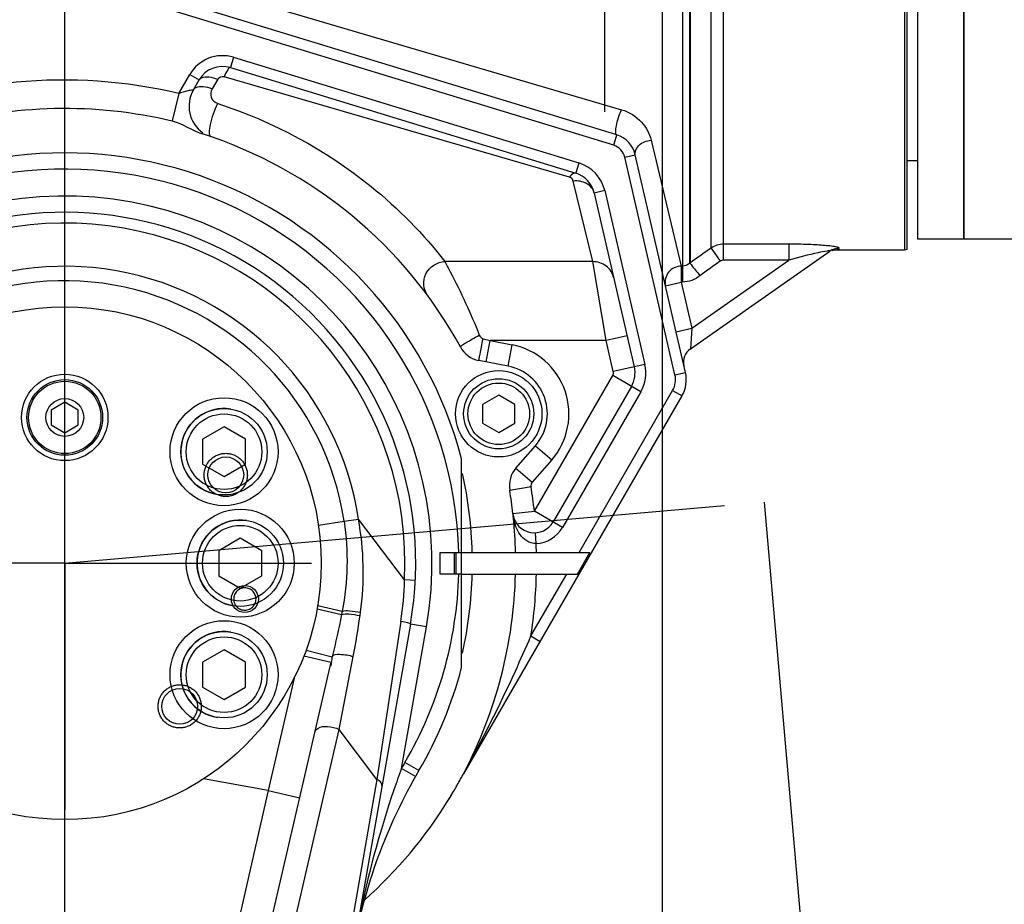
# Model space of a CAD drawing. Header units: millimetres. Extents: x 0 to 5945, y 0 to 4205.
# Tile 65 of 76: x 3242 to 3425, y 3215 to 3379. Entities that reach past the tile are written whole.
import ezdxf

# ---------------------------------------------------------------- set-up
doc = ezdxf.new("R2010")
doc.units = ezdxf.units.MM
doc.header["$LTSCALE"] = 326.975
doc.linetypes.add('CENTER', pattern=[0.6, 0.375, -0.075, 0.075, -0.075])
doc.layers.get('0').update_dxf_attribs({"linetype": 'CONTINUOUS'})
for name, color, linetype in [('204101000019_DXF_AXIS', 7, 'CONTINUOUS'), ('204101000019_DXF_DIMENSION', 7, 'CONTINUOUS'), ('204101000019DXF_CONTINUOUS_LINE', 7, 'CONTINUOUS'), ('304102000041DXF_CONTINUOUS_LINE', 7, 'CONTINUOUS'), ('304102000088DXF_CONTINUOUS_LINE', 7, 'CONTINUOUS'), ('304102000089DXF_CONTINUOUS_LINE', 7, 'CONTINUOUS'), ('304104000307DXF_CONTINUOUS_LINE', 7, 'CONTINUOUS'), ('304301000061DXF_CONTINUOUS_LINE', 7, 'CONTINUOUS'), ('304301000070DXF_CONTINUOUS_LINE', 7, 'CONTINUOUS'), ('304301000071DXF_CONTINUOUS_LINE', 7, 'CONTINUOUS'), ('304301000073DXF_CONTINUOUS_LINE', 7, 'CONTINUOUS'), ('501023000023DXF_CONTINUOUS_LINE', 7, 'CONTINUOUS'), ('501023000084DXF_CONTINUOUS_LINE', 7, 'CONTINUOUS'), ('504001000008DXF_CONTINUOUS_LINE', 7, 'CONTINUOUS'), ('504021000003DXF_CONTINUOUS_LINE', 7, 'CONTINUOUS'), ('604006000005DXF_CONTINUOUS_LINE', 7, 'CONTINUOUS'), ('604007000001DXF_CONTINUOUS_LINE', 7, 'CONTINUOUS'), ('626001000001DXF_CONTINUOUS_LINE', 7, 'CONTINUOUS'), ('DEFAULT_1', 7, 'CENTER')]:
    doc.layers.add(name, color=color, linetype=linetype)
doc.styles.get("Standard").update_dxf_attribs({"font": 'txt', "width": 0.7})
doc.dimstyles.new('DIMSTYLE_1', dxfattribs={"dimtxt": 17.5, "dimasz": 15, "dimexe": 1.5, "dimexo": 0, "dimgap": 0.875, "dimtad": 0, "dimtih": 1, "dimtoh": 1, "dimdec": 0, "dimdsep": 46, "dimtxsty": 'Standard', "dimblk": '_FILLED', "dimblk1": '_FILLED', "dimblk2": '_FILLED', "dimcen": 0.09, "dimclrt": 5, "dimazin": 2, "dimtp": 0.01, "dimtm": 0.01, "dimtfac": 1, "dimtdec": 0, "dimtofl": 0, "dimtmove": 0, "dimatfit": 3, "dimldrblk": '_FILLED', "dimfxl": 1, "dimtolj": 1, "dimarcsym": 0})
doc.dimstyles.new('DIMSTYLE_3', dxfattribs={"dimtxt": 17.5, "dimasz": 15, "dimexe": 1.5, "dimexo": 0, "dimgap": 1.75, "dimtad": 0, "dimtih": 1, "dimtoh": 1, "dimdec": 1, "dimdsep": 46, "dimtxsty": 'Standard', "dimblk": '_FILLED', "dimblk1": '_FILLED', "dimblk2": '_FILLED', "dimcen": 0.09, "dimclrt": 5, "dimazin": 2, "dimtp": 0.5, "dimtm": 0.5, "dimtfac": 1, "dimtdec": 4, "dimtofl": 0, "dimtmove": 0, "dimatfit": 3, "dimldrblk": '_FILLED', "dimfxl": 1, "dimtolj": 1, "dimarcsym": 0})
doc.dimstyles.new('DIMSTYLE_5', dxfattribs={"dimtxt": 17.5, "dimasz": 15, "dimexe": 1.5, "dimexo": 0, "dimgap": 0.875, "dimtad": 0, "dimtih": 1, "dimtoh": 1, "dimdec": 1, "dimdsep": 46, "dimtxsty": 'Standard', "dimblk": '_FILLED', "dimblk1": '_FILLED', "dimblk2": '_FILLED', "dimcen": 0.09, "dimclrt": 5, "dimazin": 2, "dimtp": 0.01, "dimtm": 0.01, "dimtfac": 1, "dimtdec": 1, "dimtofl": 0, "dimtmove": 0, "dimatfit": 3, "dimldrblk": '_FILLED', "dimfxl": 1, "dimtolj": 1, "dimarcsym": 0})
doc.dimstyles.new('DIMSTYLE_6', dxfattribs={"dimtxt": 17.5, "dimasz": 15, "dimexe": 1.5, "dimexo": 0, "dimgap": 0.875, "dimtad": 1, "dimdsep": 46, "dimtxsty": 'Standard', "dimblk": '_FILLED', "dimblk1": '_FILLED', "dimblk2": '_FILLED', "dimcen": 0.09, "dimclrt": 5, "dimazin": 2, "dimtp": 0.01, "dimtm": 0.01, "dimtfac": 1, "dimtofl": 0, "dimtmove": 0, "dimatfit": 3, "dimldrblk": '_FILLED', "dimfxl": 1, "dimtolj": 1, "dimarcsym": 0})

# ---------------------------------------------------------------- blocks, each defined once
blk = doc.blocks.new('*D2')
at = {"layer": '204101000019_DXF_DIMENSION', "color": 2, "linetype": 'Continuous', "transparency": 16777216}
blk.add_line((3361.28, 2879.16), (3361.28, 4055.38), dxfattribs=at)
blk = doc.blocks.new('_FILLED')
at = {"color": 0, "linetype": 'ByBlock'}
blk.add_solid([(0, 0), (-1, 0.117), (-1, -0.117)], dxfattribs=at)
blk = doc.blocks.new('*D4')
at = {"layer": '204101000019_DXF_DIMENSION', "color": 2, "linetype": 'Continuous', "transparency": 16777216}
blk.add_line((4531.24, 2698.61), (4531.24, 4055.38), dxfattribs=at)
blk = doc.blocks.new('*D8')
at = {"layer": '204101000019_DXF_DIMENSION', "color": 2, "linetype": 'Continuous', "transparency": 16777216}
blk.add_line((3901.93, 3408.61), (3599.44, 3408.61), dxfattribs=at)
for start, end in [(320.3044, 360), (275, 314.5636)]:
    blk.add_arc((3369.69, 3408.61), 237.24, start, end, dxfattribs=at)
for points in [[(3608.21, 3393.56), (3606.94, 3408.61), (3604.72, 3393.67)], [(3405.06, 3175.78), (3390.37, 3172.27), (3405.47, 3172.31)]]:
    blk.add_solid(points, dxfattribs=at)
blk = doc.blocks.new('*D15')
at = {"layer": '204101000019_DXF_DIMENSION', "color": 2, "linetype": 'Continuous', "transparency": 16777216}
blk.add_line((3250.57, 3979.28), (4645.95, 3979.28), dxfattribs=at)
blk = doc.blocks.new('*D21')
at = {"layer": '204101000019_DXF_DIMENSION', "color": 2, "linetype": 'Continuous', "transparency": 16777216}
for p, q in [((3090.57, 2414.11), (3090.57, 3559.64)), ((3250.57, 2745.6), (3250.57, 3559.64)), ((3090.57, 3552.14), (3170.57, 3552.14)), ((3250.57, 3552.14), (3170.57, 3552.14))]:
    blk.add_line(p, q, dxfattribs=at)
at = {"layer": '204101000019_DXF_DIMENSION', "color": 2, "linetype": 'Continuous', "transparency": 16777216, "xscale": 15, "yscale": 15, "zscale": 15, "rotation": 180}
blk.add_blockref('_FILLED', (3090.57, 3552.14), dxfattribs=at)
at = {"layer": '204101000019_DXF_DIMENSION', "color": 2, "linetype": 'Continuous', "transparency": 16777216, "xscale": 15, "yscale": 15, "zscale": 15}
blk.add_blockref('_FILLED', (3250.57, 3552.14), dxfattribs=at)
blk = doc.blocks.new('_DOT')
at = {"color": 0, "linetype": 'ByBlock'}
blk.add_line((-0.117, 0), (-1, 0), dxfattribs=at)
at = {"color": 0, "linetype": 'ByBlock', "const_width": 0.117}
blk.add_lwpolyline([(-0.058, 0, 1), (0.058, 0, 1)], format="xyb", close=True, dxfattribs=at)
blk = doc.blocks.new('*D25')
at = {"layer": '204101000019_DXF_DIMENSION', "color": 2, "linetype": 'Continuous', "transparency": 16777216}
for p, q in [((3250.57, 3324.28), (3250.57, 3560.08)), ((3939.07, 3445.75), (3939.07, 3560.08)), ((3250.57, 3552.58), (3594.82, 3552.58)), ((3939.07, 3552.58), (3594.82, 3552.58))]:
    blk.add_line(p, q, dxfattribs=at)
at = {"layer": '204101000019_DXF_DIMENSION', "color": 2, "linetype": 'Continuous', "transparency": 16777216, "xscale": 15, "yscale": 15, "zscale": 15, "rotation": 180}
blk.add_blockref('_FILLED', (3250.57, 3552.58), dxfattribs=at)
at = {"layer": '204101000019_DXF_DIMENSION', "color": 2, "linetype": 'Continuous', "transparency": 16777216, "xscale": 15, "yscale": 15, "zscale": 15}
blk.add_blockref('_DOT', (3939.07, 3552.58), dxfattribs=at)
blk = doc.blocks.new('*D27')
at = {"layer": '204101000019_DXF_DIMENSION', "color": 2, "linetype": 'Continuous', "transparency": 16777216}
for p, q in [((3362.54, 3408.61), (2729.63, 3408.61)), ((2737.13, 3408.61), (2737.13, 3343.61)), ((2737.13, 3278.61), (2737.13, 3343.61)), ((3204.91, 3278.61), (2729.63, 3278.61))]:
    blk.add_line(p, q, dxfattribs=at)
at = {"layer": '204101000019_DXF_DIMENSION', "color": 2, "linetype": 'Continuous', "transparency": 16777216, "xscale": 15, "yscale": 15, "zscale": 15}
for p, rotation in [((2737.13, 3408.61), 90), ((2737.13, 3278.61), 270)]:
    blk.add_blockref('_FILLED', p, dxfattribs=dict(at, rotation=rotation))

msp = doc.modelspace()

# ---------------------------------------------------------------- linework, layer by layer
at = {"layer": '204101000019_DXF_AXIS', "color": 7, "linetype": 'CENTER'}
for q in [(3250.571, 3324.276), (3204.905, 3278.61), (3250.571, 3232.944), (3296.238, 3278.61)]:
    msp.add_line((3250.571, 3278.61), q, dxfattribs=at)
at = {"layer": '204101000019DXF_CONTINUOUS_LINE', "color": 2, "linetype": 'Continuous'}
for centre, radius, start in [((3250.571, 2698.61), 1280.666, 330), ((2672.778, 2749.16), 700.666, 10.692493)]:
    msp.add_arc(centre, radius, start, 175, dxfattribs=at)
at = {"layer": '304102000041DXF_CONTINUOUS_LINE', "color": 7, "linetype": 'Continuous'}
for p in [(3417.071, 3398.61), (3436.197, 3338.61)]:
    msp.add_line(p, (3417.071, 3338.61), dxfattribs=at)
at = {"layer": '304102000088DXF_CONTINUOUS_LINE', "color": 7, "linetype": 'Continuous'}
for p, q in [((3324.071, 3280.61), (3324.071, 3297.943)), ((3320.071, 3276.61), (3320.071, 3280.61)), ((3320.071, 3280.61), (3324.071, 3280.61)), ((3324.071, 3276.61), (3320.071, 3276.61)), ((3324.071, 3259.277), (3324.071, 3276.61)), ((3314.584, 3267.323), (3291.309, 3135.325)), ((3275.172, 3153.261), (3299.884, 3260.3))]:
    msp.add_line(p, q, dxfattribs=at)
at = {"layer": '304102000088DXF_CONTINUOUS_LINE', "color": 9, "linetype": 'Continuous'}
for p, q in [((3297.546, 3285.658), (3302.305, 3286.372)), ((3302.305, 3286.372), (3304.963, 3286.77)), ((3313.495, 3275.509), (3304.963, 3286.77)), ((3315.493, 3275.41), (3313.495, 3275.508)), ((3297.314, 3270.164), (3301.819, 3269.1)), ((3297.423, 3270.79), (3301.941, 3269.721)), ((3301.941, 3269.721), (3301.819, 3269.1)), ((3305.257, 3268.914), (3305.341, 3269.518)), ((3312.821, 3267.826), (3308.392, 3238.559)), ((3312.919, 3240.602), (3317.538, 3266.802)), ((3317.538, 3266.802), (3314.584, 3267.323)), ((3295.252, 3262.489), (3300.117, 3261.299)), ((3294.867, 3261.458), (3299.884, 3260.3)), ((3301.381, 3247.812), (3303.994, 3261.318)), ((3293.042, 3257.339), (3288.239, 3236.533)), ((3285.995, 3181.169), (3301.381, 3247.812)), ((3308.392, 3238.559), (3301.381, 3247.812)), ((3315.526, 3239.117), (3312.919, 3240.602)), ((3316.146, 3240.192), (3313.558, 3241.709)), ((3288.239, 3236.533), (3276.245, 3238.646)), ((3308.392, 3238.559), (3298.566, 3182.832)), ((3288.239, 3236.533), (3277.338, 3188.863)), ((3288.239, 3236.531), (3294.085, 3235.182))]:
    msp.add_line(p, q, dxfattribs=at)
at = {"layer": '304102000088DXF_CONTINUOUS_LINE', "color": 7, "linetype": 'Continuous'}
msp.add_circle((3250.571, 3278.61), 47.5, dxfattribs=at)
for centre, radius, start, end in [((3250.571, 3278.61), 76, 14.73664, 126.64724), ((3250.571, 3278.61), 65, 350.00005, 174.29518), ((3516.616, 3210.249), 222.437, 166.73196, 166.99625), ((3250.571, 3278.61), 76, 329.63587, 345.26336), ((3402.43, 3189.643), 100, 149.63587, 170)]:
    msp.add_arc(centre, radius, start, end, dxfattribs=at)
at = {"layer": '304102000088DXF_CONTINUOUS_LINE', "color": 9, "linetype": 'Continuous'}
for centre, radius, start, end in [((3250.571, 3278.61), 73, 1.56994, 126.64724), ((3250.571, 3278.61), 68, 350, 168.97855), ((3250.571, 3278.61), 63, 357.17822, 162.82178), ((3250.571, 3278.61), 55, 8.53242, 151.46758), ((3250.571, 3278.61), 52.313, 8.53242, 151.46757), ((3251.635, 3277.069), 61.88, 351.41033, 358.55529), ((3250.571, 3278.61), 73, 329.63587, 358.43006), ((3160.515, 3289.07), 146.138, 349.05307, 352.07241), ((3484.982, 3177.565), 183.247, 159.87934, 161.18646), ((3402.43, 3189.643), 103, 149.63587, 150.34714)]:
    msp.add_arc(centre, radius, start, end, dxfattribs=at)
for points in [[(3302.305, 3286.372), (3303.128, 3280.881), (3302.997, 3275.171), (3301.941, 3269.721)], [(3305.341, 3269.518), (3306.134, 3275.215), (3305.985, 3281.11), (3304.963, 3286.77)], [(3301.819, 3269.1), (3301.309, 3266.488), (3300.727, 3263.89), (3300.117, 3261.299)], [(3311.525, 3236.66), (3308.235, 3227.004), (3305.72, 3217.055), (3303.949, 3207.008)]]:
    msp.add_open_spline(points, degree=3, dxfattribs=at)
for points, knots in [([(3301.941, 3269.721), (3302.356, 3269.884), (3303.549, 3269.791), (3304.661, 3269.661), (3305.341, 3269.518)], [0, 0, 0, 0, 0.390925, 1, 1, 1, 1]), ([(3301.819, 3269.1), (3302.23, 3269.281), (3303.446, 3269.189), (3304.567, 3269.062), (3305.257, 3268.914)], [0, 0, 0, 0, 0.3889726, 1, 1, 1, 1]), ([(3314.584, 3267.323), (3314.593, 3267.373), (3314.344, 3267.45), (3313.862, 3267.634), (3313.247, 3267.748), (3312.821, 3267.826)], [0, 0, 0, 0, 0.0826265, 0.2955555, 1, 1, 1, 1]), ([(3300.117, 3261.299), (3300.281, 3261.745), (3302.063, 3261.785), (3303.182, 3261.581), (3303.994, 3261.318)], [0, 0, 0, 0, 0.3575897, 1, 1, 1, 1]), ([(3296.881, 3247.293), (3296.947, 3247.581), (3297.641, 3248.331), (3299.39, 3248.488), (3300.73, 3248.153), (3301.381, 3247.813)], [0, 0, 0, 0, 0.1788564, 0.5559329, 1, 1, 1, 1]), ([(3309.31, 3237.415), (3309.37, 3237.753), (3308.966, 3238.258), (3308.538, 3238.49), (3308.392, 3238.559)], [0, 0, 0, 0, 0.6800893, 1, 1, 1, 1])]:
    msp.add_open_spline(points, degree=3, knots=knots, dxfattribs=at)
at = {"layer": '304102000089DXF_CONTINUOUS_LINE', "color": 9, "linetype": 'Continuous'}
for p, q in [((3366.424, 3334.266), (3366.424, 3484.013)), ((3370.251, 3336.982), (3370.251, 3481.333)), ((3372.545, 3334.745), (3372.545, 3480.61)), ((3364.973, 3462.349), (3364.973, 3330.687)), ((3366.272, 3462.011), (3366.272, 3334.151)), ((3406.071, 3403.61), (3406.071, 3336.61)), ((3257.918, 3390.778), (3353.688, 3362.61)), ((3352.226, 3356.013), (3256.456, 3385.292)), ((3281.819, 3372.31), (3281.234, 3370.397)), ((3281.819, 3372.31), (3345.795, 3352.75)), ((3271.673, 3365.587), (3273.71, 3369.116)), ((3273.71, 3369.116), (3275.442, 3368.116)), ((3278.906, 3368.24), (3277.846, 3366.496)), ((3344.041, 3350.092), (3280.065, 3368.674)), ((3271.673, 3365.587), (3270.448, 3360.537)), ((3352.226, 3356.013), (3352.811, 3357.925)), ((3359.144, 3356.981), (3364.744, 3333.646)), ((3354.272, 3353.819), (3356.221, 3354.269)), ((3363.581, 3313.497), (3354.272, 3353.819)), ((3345.795, 3352.75), (3345.21, 3350.838)), ((3348.351, 3334.468), (3344.723, 3349.398)), ((3350.569, 3347.631), (3348.62, 3347.181)), ((3350.569, 3347.631), (3358, 3315.443)), ((3384.678, 3337.7), (3372.545, 3337.7)), ((3384.678, 3337.7), (3384.678, 3334.745)), ((3370.251, 3336.982), (3371.971, 3334.562)), ((3393.517, 3336.61), (3393.985, 3336.924)), ((3348.351, 3334.468), (3320.976, 3334.468)), ((3350.828, 3319.835), (3348.351, 3334.468)), ((3364.744, 3333.646), (3364.744, 3330.687)), ((3364.973, 3333.646), (3364.744, 3333.646)), ((3366.711, 3322.165), (3384.678, 3334.745)), ((3384.678, 3334.745), (3372.545, 3334.745)), ((3361.821, 3330.012), (3364.744, 3330.687)), ((3364.744, 3330.687), (3366.711, 3322.165)), ((3364.973, 3330.687), (3364.744, 3330.687)), ((3354.726, 3320.735), (3350.828, 3319.835)), ((3363.788, 3321.49), (3366.711, 3322.165)), ((3366.711, 3322.164), (3366.446, 3318.317)), ((3328.027, 3320.187), (3329.354, 3319.835)), ((3328.591, 3315.908), (3329.354, 3319.835)), ((3350.828, 3319.835), (3329.354, 3319.835)), ((3329.354, 3319.835), (3333.421, 3319.044)), ((3332.658, 3315.118), (3333.421, 3319.044)), ((3352.154, 3314.093), (3350.828, 3319.835)), ((3358, 3315.443), (3352.154, 3314.093)), ((3337.539, 3288.243), (3352.046, 3313.369)), ((3357.242, 3310.369), (3352.046, 3313.369)), ((3363.581, 3313.497), (3365.53, 3313.947)), ((3357.242, 3310.369), (3342.736, 3285.243)), ((3345.834, 3280.61), (3363.148, 3310.598)), ((3363.148, 3310.598), (3364.88, 3309.598)), ((3337.733, 3300.379), (3340.752, 3297.754)), ((3340.752, 3297.754), (3337.147, 3293.608)), ((3334.128, 3296.232), (3337.147, 3293.608)), ((3332.968, 3292.141), (3336.915, 3292.79)), ((3333.564, 3287.803), (3337.539, 3288.243)), ((3342.736, 3285.243), (3337.539, 3288.243)), ((3337.868, 3282.252), (3337.759, 3284.249)), ((3336.899, 3265.133), (3343.525, 3276.61)), ((3336.899, 3265.133), (3338.631, 3264.133))]:
    msp.add_line(p, q, dxfattribs=at)
at = {"layer": '304102000089DXF_CONTINUOUS_LINE', "color": 7, "linetype": 'Continuous'}
for p, q in [((3406.571, 3336.697), (3406.571, 3480.523)), ((3350.571, 3362.209), (3350.571, 3476.61)), ((3352.811, 3357.925), (3257.041, 3387.205)), ((3281.234, 3370.397), (3345.21, 3350.838)), ((3274.382, 3366.279), (3275.442, 3368.116)), ((3365.53, 3313.947), (3356.221, 3354.269)), ((3348.62, 3347.181), (3356.051, 3314.993)), ((3366.446, 3318.317), (3392.264, 3336.395)), ((3406.071, 3336.61), (3393.517, 3336.61)), ((3406.571, 3336.696), (3406.071, 3336.61)), ((3366.272, 3334.151), (3366.345, 3334.187)), ((3366.345, 3334.187), (3366.424, 3334.266)), ((3332.658, 3315.118), (3327.264, 3316.166)), ((3355.51, 3311.369), (3341.004, 3286.243)), ((3324.459, 3239.587), (3364.88, 3309.598)), ((3334.128, 3296.232), (3337.733, 3300.379)), ((3324.044, 3280.61), (3347.834, 3280.61)), ((3345.525, 3276.61), (3347.834, 3280.61)), ((3324.044, 3276.61), (3345.525, 3276.61))]:
    msp.add_line(p, q, dxfattribs=at)
at = {"layer": '304102000089DXF_CONTINUOUS_LINE', "color": 9, "linetype": 'Continuous'}
for centre, radius, start, end in [((3279.772, 3365.616), 7, 73, 150), ((3351.349, 3353.144), 3, 13, 73), ((3343.748, 3346.056), 7, 13, 73), ((3330.94, 3306.283), 13, 319, 79), ((3351.18, 3313.869), 7, 330, 13), ((3351.18, 3313.869), 1, 330, 13), ((3359.683, 3312.598), 4, 330, 13), ((3337.902, 3292.952), 1, 139, 189.32604), ((3250.571, 3278.61), 87.5, 6.32071, 9.32604), ((3337.539, 3288.243), 6, 273.11793, 330), ((3250.571, 3278.61), 87.373, 1.31164, 2.38887), ((3250.571, 3278.61), 87.373, 351.12719, 358.68836)]:
    msp.add_arc(centre, radius, start, end, dxfattribs=at)
at = {"layer": '304102000089DXF_CONTINUOUS_LINE', "color": 7, "linetype": 'Continuous'}
for centre, radius, start, end in [((3279.772, 3365.616), 5, 73, 150), ((3279.578, 3363.279), 6, 150, 235.26312), ((3250.571, 3278.61), 83.5, 28.67396, 72.23644), ((3351.349, 3353.144), 5, 13, 73), ((3343.748, 3346.056), 5, 13, 73), ((3393.517, 3333.61), 3, 90.00016, 107.47076), ((3328.218, 3321.074), 5, 208.67396, 259), ((3368.167, 3315.86), 3, 125.00093, 193), ((3330.94, 3306.283), 9, 319, 79), ((3351.18, 3313.869), 5, 330, 13), ((3359.683, 3312.598), 6, 330, 13), ((3250.571, 3278.61), 75.5, 1.51795, 12.73603), ((3337.902, 3292.952), 5, 139, 189.32604), ((3250.571, 3278.61), 83.5, 6.32071, 9.32604), ((3337.539, 3288.243), 4, 189.39373, 330), ((3250.571, 3278.61), 83.5, 1.37249, 5.72919), ((3250.571, 3278.61), 73.5, 358.44074, 1.55926), ((3250.571, 3278.61), 75.5, 347.26434, 358.48205), ((3250.571, 3278.61), 83.5, 332.26117, 358.62751), ((3250.571, 3278.61), 83.5, 328.31414, 330), ((3197.791, 3309.094), 144.438, 329.99616, 330.30049), ((3250.571, 3278.61), 83.5, 311.70622, 328.27895)]:
    msp.add_arc(centre, radius, start, end, dxfattribs=at)
at = {"layer": '304102000089DXF_CONTINUOUS_LINE', "color": 9, "linetype": 'Continuous'}
for points, knots in [([(3281.234, 3370.397), (3281.03, 3370.459), (3280.507, 3369.636), (3280.256, 3369.128), (3280.065, 3368.674)], [0, 0, 0, 0, 0.3018539, 1, 1, 1, 1]), ([(3271.673, 3365.587), (3261.888, 3367.961), (3241.345, 3369.347), (3211.669, 3361.472), (3185.734, 3345.107), (3172.168, 3329.817), (3166.455, 3321.505)], [0, 0, 0, 0, 0.2497904, 0.4997124, 0.7497679, 1, 1, 1, 1]), ([(3275.442, 3368.116), (3275.55, 3368.302), (3276.1, 3368.729), (3277.393, 3368.748), (3278.369, 3368.463), (3278.906, 3368.24)], [0, 0, 0, 0, 0.1748988, 0.5272297, 1, 1, 1, 1]), ([(3274.382, 3366.279), (3274.367, 3366.23), (3274.095, 3366.3), (3273.957, 3366.211), (3273.821, 3366.185)], [0, 0, 0, 0, 0.2706023, 1, 1, 1, 1]), ([(3274.382, 3366.279), (3274.493, 3366.471), (3275.037, 3366.915), (3276.332, 3366.979), (3277.311, 3366.71), (3277.846, 3366.496)], [0, 0, 0, 0, 0.1800233, 0.5329001, 1, 1, 1, 1]), ([(3277.846, 3366.496), (3277.572, 3366.044), (3277.429, 3364.775), (3278.389, 3363.924), (3278.93, 3363.748)], [0, 0, 0, 0, 0.4817205, 1, 1, 1, 1]), ([(3273.821, 3366.185), (3273.661, 3366.154), (3272.934, 3365.998), (3272.22, 3365.782), (3271.673, 3365.587)], [0, 0, 0, 0, 0.2187195, 1, 1, 1, 1]), ([(3277.633, 3357.603), (3277.399, 3357.683), (3277.32, 3358.698), (3277.656, 3360.599), (3278.292, 3362.535), (3278.93, 3363.748)], [0, 0, 0, 0, 0.1152881, 0.3614969, 1, 1, 1, 1]), ([(3278.93, 3363.748), (3289.16, 3360.418), (3304.795, 3352.019), (3316.989, 3339.602), (3320.976, 3334.468)], [0, 0, 0, 0, 0.6233378, 1, 1, 1, 1]), ([(3352.811, 3357.925), (3352.634, 3357.979), (3352.583, 3358.759), (3352.795, 3360.187), (3353.237, 3361.675), (3353.688, 3362.61)], [0, 0, 0, 0, 0.1135173, 0.3615266, 1, 1, 1, 1]), ([(3353.688, 3362.61), (3355.08, 3362.201), (3357.525, 3360.704), (3358.851, 3358.201), (3359.144, 3356.981)], [0, 0, 0, 0, 0.5363155, 1, 1, 1, 1]), ([(3356.221, 3354.269), (3356.082, 3354.87), (3356.899, 3356.399), (3358.332, 3356.88), (3359.144, 3356.981)], [0, 0, 0, 0, 0.4298519, 1, 1, 1, 1]), ([(3345.21, 3350.838), (3345.129, 3350.863), (3344.625, 3350.847), (3344.278, 3350.408), (3344.041, 3350.092)], [0, 0, 0, 0, 0.1774157, 1, 1, 1, 1]), ([(3344.723, 3349.398), (3344.668, 3349.625), (3344.444, 3349.927), (3344.136, 3350.065), (3344.041, 3350.092)], [0, 0, 0, 0, 0.7016302, 1, 1, 1, 1]), ([(3348.62, 3347.181), (3348.456, 3347.892), (3347.272, 3349.254), (3345.583, 3349.476), (3344.723, 3349.398)], [0, 0, 0, 0, 0.458098, 1, 1, 1, 1]), ([(3393.985, 3336.924), (3394.042, 3336.962), (3393.775, 3337.151), (3393.525, 3337.156), (3392.867, 3337.309), (3391.925, 3337.397), (3390.12, 3337.563), (3387.69, 3337.67), (3385.695, 3337.7), (3384.678, 3337.7)], [0, 0, 0, 0, 0.0218285, 0.0556928, 0.1026516, 0.2233263, 0.3649735, 0.6759686, 1, 1, 1, 1]), ([(3391.739, 3336.431), (3391.191, 3336.354), (3388.818, 3335.863), (3386.475, 3335.25), (3384.678, 3334.745)], [0, 0, 0, 0, 0.2289525, 1, 1, 1, 1]), ([(3392.264, 3336.395), (3392.337, 3336.446), (3391.928, 3336.482), (3391.828, 3336.444), (3391.739, 3336.431)], [0, 0, 0, 0, 0.4991148, 1, 1, 1, 1]), ([(3317.758, 3328.191), (3316.956, 3329.277), (3316.698, 3332.683), (3319.59, 3334.418), (3320.976, 3334.468)], [0, 0, 0, 0, 0.4932361, 1, 1, 1, 1]), ([(3320.976, 3334.468), (3321.313, 3333.848), (3323.654, 3329.424), (3325.74, 3324.862), (3327.341, 3320.871)], [0, 0, 0, 0, 0.1409103, 1, 1, 1, 1]), ([(3352.248, 3331.466), (3352.054, 3332.306), (3351.03, 3333.907), (3349.227, 3334.478), (3348.351, 3334.468)], [0, 0, 0, 0, 0.4960151, 1, 1, 1, 1]), ([(3364.744, 3333.646), (3363.877, 3333.641), (3362.061, 3332.807), (3361.628, 3330.848), (3361.821, 3330.012)], [0, 0, 0, 0, 0.5027471, 1, 1, 1, 1]), ([(3323.831, 3318.675), (3323.816, 3318.703), (3323.934, 3318.804), (3324.205, 3319.033), (3324.958, 3319.504), (3326.025, 3320.143), (3326.881, 3320.621), (3327.341, 3320.871)], [0, 0, 0, 0, 0.022555, 0.0806605, 0.2984822, 0.6218916, 1, 1, 1, 1]), ([(3327.264, 3316.166), (3327.238, 3316.171), (3327.325, 3316.326), (3327.301, 3316.505), (3327.405, 3316.9), (3327.523, 3317.612), (3327.749, 3318.735), (3327.928, 3319.677), (3328.027, 3320.187)], [0, 0, 0, 0, 0.0194135, 0.0765982, 0.1695627, 0.2943249, 0.6190852, 1, 1, 1, 1]), ([(3337.866, 3282.252), (3337.264, 3282.215), (3336.061, 3282.591), (3334.476, 3284.259), (3333.87, 3285.873), (3333.654, 3286.947)], [0, 0, 0, 0, 0.2666422, 0.5153869, 1, 1, 1, 1]), ([(3324.475, 3239.746), (3327.919, 3245.904), (3332.147, 3254.341), (3335.961, 3262.958), (3336.899, 3265.133)], [0, 0, 0, 0, 0.7486695, 1, 1, 1, 1])]:
    msp.add_open_spline(points, degree=3, knots=knots, dxfattribs=at)
for points in [[(3280.065, 3368.674), (3279.669, 3368.789), (3279.12, 3368.593), (3278.906, 3368.24)], [(3372.545, 3337.7), (3371.744, 3337.7), (3370.909, 3337.439), (3370.251, 3336.982)], [(3370.251, 3336.982), (3368.975, 3336.076), (3367.7, 3335.171), (3366.424, 3334.266)], [(3393.985, 3336.924), (3393.385, 3336.932), (3392.756, 3336.739), (3392.264, 3336.395)], [(3366.272, 3334.151), (3365.927, 3333.84), (3365.437, 3333.646), (3364.973, 3333.646)], [(3371.971, 3334.562), (3370.709, 3333.664), (3369.445, 3332.766), (3368.182, 3331.869)], [(3372.545, 3334.745), (3372.344, 3334.745), (3372.135, 3334.678), (3371.971, 3334.562)], [(3368.182, 3331.869), (3367.313, 3331.131), (3366.113, 3330.687), (3364.973, 3330.687)], [(3327.341, 3320.871), (3327.461, 3320.571), (3327.715, 3320.269), (3328.027, 3320.187)]]:
    msp.add_open_spline(points, degree=3, dxfattribs=at)
at = {"layer": '304102000089DXF_CONTINUOUS_LINE', "color": 7, "linetype": 'Continuous'}
for points, knots in [([(3189.105, 3337.787), (3199.614, 3347.839), (3225.761, 3363.298), (3256.333, 3363.962), (3270.448, 3360.537)], [0, 0, 0, 0, 0.5003007, 1, 1, 1, 1]), ([(3366.345, 3334.187), (3366.421, 3334.094), (3367.042, 3333.329), (3367.651, 3332.553), (3368.182, 3331.869)], [0, 0, 0, 0, 0.1212655, 1, 1, 1, 1])]:
    msp.add_open_spline(points, degree=3, knots=knots, dxfattribs=at)
for points in [[(3270.448, 3360.537), (3272.422, 3360.058), (3274.112, 3358.749), (3276.046, 3358.129)], [(3333.513, 3288.19), (3333.499, 3288.341), (3333.484, 3288.492), (3333.466, 3288.643)], [(3333.654, 3286.946), (3333.613, 3287.361), (3333.551, 3287.774), (3333.513, 3288.19)], [(3323.255, 3237.532), (3323.672, 3238.264), (3324.083, 3239), (3324.475, 3239.746)], [(3321.595, 3234.709), (3322.034, 3235.42), (3322.455, 3236.143), (3322.873, 3236.866)]]:
    msp.add_open_spline(points, degree=3, dxfattribs=at)
at = {"layer": '304104000307DXF_CONTINUOUS_LINE', "color": 7, "linetype": 'Continuous'}
for p, q in [((3408.571, 3338.61), (3408.571, 3478.609)), ((3417.071, 3338.61), (3417.071, 3478.609)), ((3408.571, 3353.11), (3406.571, 3353.11)), ((3417.071, 3338.61), (3408.571, 3338.61))]:
    msp.add_line(p, q, dxfattribs=at)
at = {"layer": '304301000061DXF_CONTINUOUS_LINE', "color": 7, "linetype": 'Continuous'}
msp.add_arc((3250.571, 3278.61), 52.781, 338.92257, 339.63342, dxfattribs=at)
at = {"layer": '304301000070DXF_CONTINUOUS_LINE', "color": 7, "linetype": 'Continuous'}
msp.add_circle((3283.918, 3271.977), 2.5, dxfattribs=at)
for points in [[(3284.322, 3274.005), (3284.18, 3274.033), (3283.89, 3274.06), (3283.458, 3274.009), (3283.046, 3273.869), (3282.672, 3273.646), (3282.352, 3273.351), (3282.101, 3272.995), (3281.929, 3272.596), (3281.844, 3272.17), (3281.849, 3271.736), (3281.944, 3271.312), (3282.125, 3270.917), (3282.384, 3270.567), (3282.712, 3270.279), (3283.093, 3270.064), (3283.373, 3269.977), (3283.515, 3269.949)], [(3283.515, 3269.949), (3283.656, 3269.921), (3283.946, 3269.894), (3284.379, 3269.945), (3284.79, 3270.085), (3285.164, 3270.308), (3285.484, 3270.603), (3285.735, 3270.958), (3285.907, 3271.358), (3285.992, 3271.784), (3285.987, 3272.218), (3285.892, 3272.642), (3285.712, 3273.037), (3285.452, 3273.386), (3285.125, 3273.675), (3284.743, 3273.89), (3284.464, 3273.977), (3284.322, 3274.005)]]:
    msp.add_open_spline(points, degree=3, knots=[0, 0, 0, 0, 0.0666873, 0.1334744, 0.2001651, 0.2664714, 0.3332225, 0.399962, 0.466525, 0.5329382, 0.5993369, 0.6658283, 0.7324475, 0.7988628, 0.8658354, 0.9329863, 1, 1, 1, 1], dxfattribs=at)
at = {"layer": '304301000071DXF_CONTINUOUS_LINE', "color": 7, "linetype": 'Continuous'}
for radius, start, end in [(72.2, 358.41027, 1.59052), (72.5, 358.4183, 1.5817)]:
    msp.add_arc((3250.571, 3278.61), radius, start, end, dxfattribs=at)
at = {"layer": '304301000073DXF_CONTINUOUS_LINE', "color": 7, "linetype": 'Continuous'}
for centre in [(3280.38, 3294.964), (3271.853, 3252.094)]:
    msp.add_circle(centre, 3.325, dxfattribs=at)
for points in [[(3279.6, 3291.04), (3279.359, 3291.089), (3278.884, 3291.229), (3278.223, 3291.568), (3277.637, 3292.021), (3277.143, 3292.575), (3276.759, 3293.211), (3276.498, 3293.909), (3276.37, 3294.642), (3276.379, 3295.384), (3276.525, 3296.111), (3276.8, 3296.799), (3277.198, 3297.424), (3277.703, 3297.966), (3278.299, 3298.406), (3278.965, 3298.729), (3279.681, 3298.925), (3280.423, 3298.987), (3280.918, 3298.935), (3281.16, 3298.887)], [(3281.16, 3298.887), (3281.401, 3298.838), (3281.876, 3298.698), (3282.537, 3298.359), (3283.123, 3297.906), (3283.617, 3297.352), (3284.001, 3296.716), (3284.262, 3296.019), (3284.39, 3295.286), (3284.381, 3294.543), (3284.236, 3293.816), (3283.96, 3293.128), (3283.563, 3292.503), (3283.057, 3291.961), (3282.462, 3291.521), (3281.795, 3291.198), (3281.079, 3291.002), (3280.337, 3290.941), (3279.842, 3290.993), (3279.6, 3291.04)], [(3271.072, 3248.171), (3270.831, 3248.219), (3270.356, 3248.36), (3269.696, 3248.698), (3269.11, 3249.152), (3268.616, 3249.705), (3268.232, 3250.341), (3267.971, 3251.039), (3267.843, 3251.772), (3267.852, 3252.514), (3267.997, 3253.242), (3268.273, 3253.929), (3268.67, 3254.554), (3269.176, 3255.096), (3269.771, 3255.536), (3270.438, 3255.86), (3271.153, 3256.056), (3271.896, 3256.117), (3272.391, 3256.065), (3272.633, 3256.017)], [(3272.633, 3256.017), (3272.874, 3255.969), (3273.349, 3255.828), (3274.01, 3255.49), (3274.596, 3255.036), (3275.09, 3254.483), (3275.474, 3253.847), (3275.735, 3253.149), (3275.863, 3252.416), (3275.854, 3251.673), (3275.708, 3250.946), (3275.433, 3250.259), (3275.035, 3249.634), (3274.53, 3249.091), (3273.934, 3248.652), (3273.268, 3248.328), (3272.552, 3248.132), (3271.81, 3248.071), (3271.315, 3248.123), (3271.072, 3248.171)]]:
    msp.add_open_spline(points, degree=3, knots=[0, 0, 0, 0, 0.0587683, 0.1176389, 0.1764423, 0.2349599, 0.2940183, 0.3530678, 0.4120276, 0.4708663, 0.5296083, 0.5882929, 0.6469645, 0.7056882, 0.7645038, 0.8229392, 0.881816, 0.9409022, 1, 1, 1, 1], dxfattribs=at)
at = {"layer": '501023000023DXF_CONTINUOUS_LINE', "color": 7, "linetype": 'Continuous'}
for p, q in [((3280.061, 3303.878), (3276.061, 3301.568)), ((3284.061, 3301.568), (3280.061, 3303.878)), ((3276.061, 3301.568), (3276.061, 3296.949)), ((3284.061, 3296.949), (3284.061, 3301.568)), ((3276.061, 3296.949), (3280.061, 3294.64)), ((3280.061, 3294.64), (3284.061, 3296.949)), ((3283.071, 3283.229), (3279.071, 3280.919)), ((3287.071, 3280.919), (3283.071, 3283.229)), ((3279.071, 3280.919), (3279.071, 3276.301)), ((3287.071, 3276.301), (3287.071, 3280.919)), ((3279.071, 3276.301), (3283.071, 3273.991)), ((3283.071, 3273.991), (3287.071, 3276.301)), ((3280.061, 3262.58), (3276.061, 3260.271)), ((3284.061, 3260.271), (3280.061, 3262.58)), ((3276.061, 3260.271), (3276.061, 3255.652)), ((3284.061, 3255.652), (3284.061, 3260.271)), ((3276.061, 3255.652), (3280.061, 3253.342)), ((3280.061, 3253.342), (3284.061, 3255.652))]:
    msp.add_line(p, q, dxfattribs=at)
for centre in [(3280.061, 3299.259), (3283.071, 3278.61), (3280.061, 3257.961)]:
    msp.add_circle(centre, 8, dxfattribs=at)
at = {"layer": '501023000023DXF_CONTINUOUS_LINE', "color": 9, "linetype": 'Continuous'}
for centre in [(3280.061, 3299.259), (3283.071, 3278.61), (3280.061, 3257.961)]:
    msp.add_circle(centre, 7, dxfattribs=at)
at = {"layer": '501023000084DXF_CONTINUOUS_LINE', "color": 7, "linetype": 'Continuous'}
for p, q in [((3330.94, 3309.747), (3327.94, 3308.015)), ((3333.94, 3308.015), (3330.94, 3309.747)), ((3327.94, 3308.015), (3327.94, 3304.551)), ((3333.94, 3304.551), (3333.94, 3308.015)), ((3327.94, 3304.551), (3330.94, 3302.819)), ((3330.94, 3302.819), (3333.94, 3304.551))]:
    msp.add_line(p, q, dxfattribs=at)
msp.add_circle((3330.94, 3306.283), 6.5, dxfattribs=at)
at = {"layer": '501023000084DXF_CONTINUOUS_LINE', "color": 9, "linetype": 'Continuous'}
msp.add_circle((3330.94, 3306.283), 5.7, dxfattribs=at)
at = {"layer": '504001000008DXF_CONTINUOUS_LINE', "color": 7, "linetype": 'Continuous'}
msp.add_circle((3330.94, 3306.283), 8, dxfattribs=at)
at = {"layer": '504021000003DXF_CONTINUOUS_LINE', "color": 7, "linetype": 'Continuous'}
for centre in [(3280.061, 3299.259), (3283.071, 3278.61), (3280.061, 3257.961)]:
    msp.add_circle(centre, 10, dxfattribs=at)
at = {"layer": '604006000005DXF_CONTINUOUS_LINE', "color": 7, "linetype": 'Continuous'}
for centre in [(3280.061, 3299.259), (3283.071, 3278.61), (3280.061, 3257.961)]:
    msp.add_arc(centre, 8, 81.11609, 261.11609, dxfattribs=at)
at = {"layer": '604007000001DXF_CONTINUOUS_LINE', "color": 7, "linetype": 'Continuous'}
msp.add_circle((3250.571, 3305.61), 8, dxfattribs=at)
at = {"layer": '626001000001DXF_CONTINUOUS_LINE', "color": 7, "linetype": 'Continuous'}
for p, q in [((3250.571, 3308.46), (3248.071, 3306.978)), ((3253.071, 3306.978), (3250.571, 3308.46)), ((3248.071, 3306.978), (3248.071, 3304.242)), ((3253.071, 3304.242), (3253.071, 3306.978)), ((3248.071, 3304.242), (3250.571, 3302.76)), ((3250.571, 3302.76), (3253.071, 3304.242))]:
    msp.add_line(p, q, dxfattribs=at)
for radius in [7, 3.5]:
    msp.add_circle((3250.571, 3305.61), radius, dxfattribs=at)
at = {"layer": '626001000001DXF_CONTINUOUS_LINE', "color": 9, "linetype": 'Continuous'}
msp.add_circle((3250.571, 3305.61), 6.7, dxfattribs=at)
at = {"layer": 'DEFAULT_1', "color": 2, "linetype": 'CENTER'}
for p, q in [((3250.571, 3278.61), (3380.077, 3289.94)), ((3380.077, 3289.94), (3440.083, 2604.06))]:
    msp.add_line(p, q, dxfattribs=at)

# ---------------------------------------------------------------- dimensions: what is measured, and where the dimension line sits
at = {"layer": '204101000019_DXF_DIMENSION', "color": 2, "linetype": 'Continuous'}
for feature_location, offset, dtype, origin, dimstyle, override, picture, middle in [((3361.278, 2879.16), (0, 1176.221), 1, (3090.571, 2414.11), 'DIMSTYLE_1', {"dimgap": 4.374886, "dimtad": 1, "dimtih": 0, "dimtoh": 0}, '*D2', (3356.903, 4064.131)), ((4531.237, 2698.61), (0, 1356.771), 1, (3090.571, 2698.61), 'DIMSTYLE_1', {"dimgap": 4.374886, "dimtad": 1, "dimtih": 0, "dimtoh": 0}, '*D4', (4526.862, 4064.131)), ((3250.571, 3979.276), (1395.384, 0), 0, (3250.571, 2249.11), 'DIMSTYLE_5', {"dimgap": 4.374994, "dimtad": 1, "dimtih": 0, "dimtoh": 0}, '*D15', (4654.705, 3983.651))]:
    dim = msp.add_ordinate_dim(feature_location=feature_location, offset=offset, dtype=dtype, origin=origin, dimstyle=dimstyle, override=override, dxfattribs=at)
    dim.commit()
    dim.dimension.update_dxf_attribs({"geometry": picture, "text_midpoint": middle})
dim = msp.add_linear_dim(base=(3250.571, 3552.14), p1=(3090.571, 2414.11), p2=(3250.571, 2745.596), dimstyle='DIMSTYLE_6', dxfattribs=at)
dim.commit()
dim.dimension.update_dxf_attribs({"geometry": '*D21', "text_midpoint": (3152.196, 3552.14), "dimtype": 160})
dim = msp.add_linear_dim(base=(3939.071, 3552.581), p1=(3250.571, 3324.276), p2=(3939.071, 3445.754), dimstyle='DIMSTYLE_6', override={"dimblk2": 'DOT', "dimsah": 1}, dxfattribs=at)
dim.commit()
dim.dimension.update_dxf_attribs({"geometry": '*D25', "text_midpoint": (3564.196, 3552.581), "dimtype": 160})
dim = msp.add_linear_dim(base=(2737.13, 3278.61), p1=(3362.545, 3408.61), p2=(3204.905, 3278.61), angle=270, dimstyle='DIMSTYLE_6', dxfattribs=at)
dim.commit()
dim.dimension.update_dxf_attribs({"geometry": '*D27', "text_midpoint": (2737.13, 3325.235), "dimtype": 160})
dim = msp.add_angular_dim_2l(base=(3544.609, 3248.33), line1=((3390.165, 3174.632), (3390.372, 3172.268)), line2=((3899.555, 3408.61), (3901.927, 3408.61)), dimstyle='DIMSTYLE_3', dxfattribs=at)
dim.commit()
dim.dimension.update_dxf_attribs({"geometry": '*D8', "text_midpoint": (3526.526, 3239.58), "dimtype": 162})

doc.saveas('drawing.dxf')
